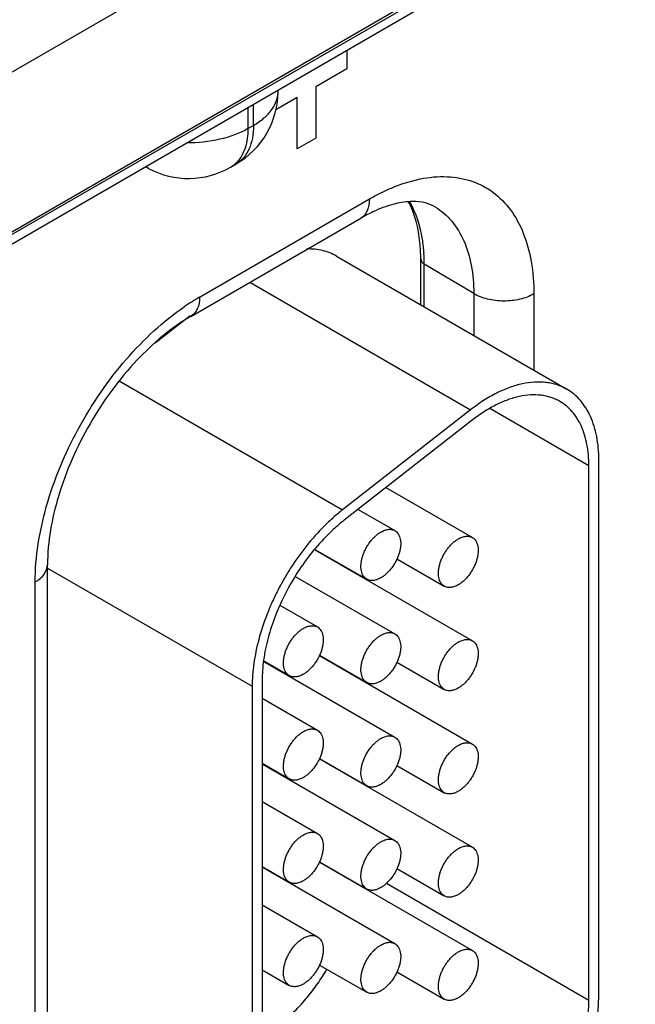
# Model space of a CAD drawing. Header units: inches. Extents: x 0 to 34, y 0 to 22.
# Tile 25 of 64: x 8.858 to 9.296, y 16.479 to 17.18. Entities that reach past the tile are written whole.
import ezdxf

# ---------------------------------------------------------------- set-up
doc = ezdxf.new("R2010")
doc.units = ezdxf.units.IN
doc.header["$LTSCALE"] = 1.87
doc.header["$MEASUREMENT"] = 0
doc.layers.get('0').update_dxf_attribs({"linetype": 'CONTINUOUS'})
doc.layers.add('03___PRT_ALL_CURVES', color=7, linetype='CONTINUOUS')

msp = doc.modelspace()

# ---------------------------------------------------------------- linework, layer by layer
at = {"color": 7, "linetype": 'CONTINUOUS'}
for p, q in [((10.54773, 18.00641), (7.9525, 16.50795)), ((7.94855, 16.49925), (10.54379, 17.9977)), ((9.07847, 17.27365), (8.66849, 17.03693)), ((9.12643, 17.18753), (8.70405, 16.94365)), ((9.04155, 17.1295), (9.04155, 17.13033)), ((9.02398, 17.10501), (9.02398, 17.12018)), ((9.02004, 17.11791), (9.02004, 17.10273)), ((9.02004, 17.10273), (9.02398, 17.10501)), ((9.00762, 17.07527), (9.01155, 17.07754)), ((8.9492, 17.07439), (8.94685, 17.07565)), ((8.98559, 16.9828), (9.10651, 17.05261)), ((8.97938, 16.96907), (9.1003, 17.03888)), ((9.08301, 17.01191), (9.24706, 16.91719)), ((9.14306, 16.97724), (9.14306, 17.00991)), ((9.14559, 16.97578), (9.14559, 17.00629)), ((9.18076, 16.98526), (9.14559, 17.00629)), ((9.02139, 16.99332), (9.17855, 16.90258)), ((9.18076, 16.98526), (9.18076, 16.95547)), ((9.22356, 16.98505), (9.22356, 16.93077)), ((8.97899, 16.96957), (8.95387, 16.94994)), ((8.92838, 16.92312), (9.08734, 16.83134)), ((9.17855, 16.90258), (9.08734, 16.83134)), ((9.26277, 16.86276), (9.19218, 16.90352)), ((9.17978, 16.89525), (9.08856, 16.82401)), ((9.26277, 16.48228), (9.26277, 16.86276)), ((9.26984, 16.48637), (9.26984, 16.86684)), ((9.11828, 16.84721), (9.17979, 16.8117)), ((9.09844, 16.83172), (9.12463, 16.8166)), ((9.06753, 16.80303), (9.17979, 16.73822)), ((9.06773, 16.80326), (9.10463, 16.78195)), ((8.87734, 16.35387), (8.87734, 16.79232)), ((8.87734, 16.78992), (9.02306, 16.70578)), ((9.12614, 16.79648), (9.15979, 16.77706)), ((9.05374, 16.78404), (9.12463, 16.74311)), ((9.09872, 16.78502), (9.09872, 16.78537)), ((8.86855, 16.34162), (8.86855, 16.78007)), ((9.04269, 16.76348), (9.06948, 16.74801)), ((9.07087, 16.72762), (9.17979, 16.66473)), ((9.07099, 16.7279), (9.10463, 16.70847)), ((9.03126, 16.72354), (9.12463, 16.66963)), ((9.03129, 16.72387), (9.04948, 16.71337)), ((9.12614, 16.723), (9.15979, 16.70358)), ((9.02306, 16.70578), (9.02306, 16.36245)), ((9.03013, 16.70987), (9.03013, 16.36653)), ((9.09872, 16.71154), (9.09872, 16.71188)), ((9.03013, 16.69724), (9.06948, 16.67453)), ((9.03013, 16.65105), (9.04948, 16.63989)), ((9.03013, 16.65071), (9.12463, 16.59615)), ((9.07087, 16.65414), (9.17979, 16.59125)), ((9.07099, 16.65441), (9.10463, 16.63499)), ((9.12614, 16.64952), (9.15979, 16.63009)), ((9.09872, 16.63806), (9.09872, 16.6384)), ((9.03013, 16.62376), (9.06948, 16.60104)), ((9.07087, 16.58065), (9.17979, 16.51777)), ((9.07099, 16.58093), (9.10463, 16.56151)), ((9.03013, 16.57757), (9.04948, 16.5664)), ((9.03013, 16.57723), (9.12463, 16.52267)), ((9.12614, 16.57604), (9.15979, 16.55661)), ((9.26277, 16.48228), (9.11861, 16.56552)), ((9.03013, 16.55028), (9.06948, 16.52756)), ((9.03013, 16.50409), (9.04948, 16.49292)), ((9.07099, 16.50745), (9.10463, 16.48803)), ((9.12614, 16.50255), (9.15979, 16.48313))]:
    msp.add_line(p, q, dxfattribs=at)
for centre, radius, start, end in [((8.98155, 17.12951), 0.06, 300.00168, 359.99859), ((8.99743, 17.09287), 0.02033, 300.05407, 311.78622), ((8.95868, 17.09201), 0.02002, 235.03357, 241.71767), ((8.97762, 17.12723), 0.06, 241.72739, 300.00049), ((9.02348, 17.00636), 0.12211, 359.97001, 3.45161), ((9.07019, 16.83674), 0.16879, 120.07749, 124.36122)]:
    msp.add_arc(centre, radius, start, end, dxfattribs=at)
for points, knots in [([(9.02398, 17.10501), (9.02661, 17.10653), (9.03139, 17.10982), (9.0371, 17.11582), (9.04071, 17.12245), (9.04155, 17.12722), (9.04155, 17.1295)], [0, 0, 0, 0, 0.28977, 0.549056, 0.782219, 1, 1, 1, 1]), ([(9.02004, 17.10273), (9.01387, 17.09917), (8.9995, 17.09403), (8.98443, 17.09251), (8.97654, 17.09259)], [0, 0, 0, 0, 0.474452, 1, 1, 1, 1]), ([(9.02398, 17.10501), (9.02398, 17.10197), (9.02352, 17.09619), (9.02118, 17.08824), (9.01724, 17.0818), (9.01353, 17.07869), (9.01155, 17.07754)], [0, 0, 0, 0, 0.289772, 0.549059, 0.782222, 1, 1, 1, 1]), ([(9.02004, 17.10273), (9.02004, 17.10098), (9.01975, 17.09459), (9.01814, 17.08816), (9.01593, 17.08407)], [0, 0, 0, 0, 0.274665, 1, 1, 1, 1]), ([(9.01593, 17.08407), (9.0156, 17.08346), (9.01423, 17.08114), (9.01247, 17.07904), (9.01098, 17.07771)], [0, 0, 0, 0, 0.259307, 1, 1, 1, 1]), ([(9.12213, 17.06042), (9.12872, 17.0632), (9.14176, 17.06746), (9.16141, 17.06936), (9.17952, 17.06622), (9.19529, 17.05796), (9.20794, 17.04495), (9.21705, 17.0279), (9.22248, 17.00748), (9.22356, 16.99276), (9.22356, 16.98505)], [0, 0, 0, 0, 0.137308, 0.261281, 0.375291, 0.485003, 0.597298, 0.718312, 0.852018, 1, 1, 1, 1]), ([(9.10651, 17.05261), (9.1078, 17.05336), (9.11289, 17.0562), (9.11814, 17.05874), (9.12213, 17.06042)], [0, 0, 0, 0, 0.256506, 1, 1, 1, 1]), ([(9.10651, 17.05261), (9.10651, 17.04975), (9.10582, 17.04443), (9.10232, 17.04005), (9.1003, 17.03888)], [0, 0, 0, 0, 0.550827, 1, 1, 1, 1]), ([(9.15353, 17.04681), (9.15134, 17.04814), (9.14598, 17.05033), (9.13618, 17.05123), (9.12404, 17.04941), (9.11547, 17.04634), (9.11088, 17.0443)], [0, 0, 0, 0, 0.173626, 0.386201, 0.659232, 1, 1, 1, 1]), ([(9.14306, 17.00991), (9.14306, 17.01385), (9.14242, 17.02783), (9.13899, 17.04194), (9.1342, 17.05081)], [0, 0, 0, 0, 0.2809, 1, 1, 1, 1]), ([(9.14537, 17.01371), (9.14516, 17.01719), (9.14382, 17.02988), (9.13994, 17.04248), (9.13524, 17.0505)], [0, 0, 0, 0, 0.272596, 1, 1, 1, 1]), ([(9.11088, 17.0443), (9.11001, 17.04391), (9.10641, 17.04225), (9.10291, 17.04039), (9.1003, 17.03888)], [0, 0, 0, 0, 0.240085, 1, 1, 1, 1]), ([(9.15353, 17.04681), (9.15788, 17.04417), (9.166, 17.03708), (9.17462, 17.02262), (9.17975, 17.0049), (9.18076, 16.99203), (9.18076, 16.98526)], [0, 0, 0, 0, 0.217752, 0.451274, 0.710618, 1, 1, 1, 1]), ([(9.08302, 17.01191), (9.08149, 17.01279), (9.07828, 17.01435), (9.07313, 17.01599), (9.06767, 17.01693), (9.06393, 17.01709), (9.06203, 17.01706)], [0, 0, 0, 0, 0.242074, 0.487442, 0.739189, 1, 1, 1, 1]), ([(9.14306, 17.00991), (9.14306, 17.00922), (9.14364, 17.0077), (9.14487, 17.00672), (9.14559, 17.00629)], [0, 0, 0, 0, 0.450744, 1, 1, 1, 1]), ([(8.98559, 16.9828), (8.98559, 16.97993), (8.9849, 16.97461), (8.9814, 16.97024), (8.97938, 16.96907)], [0, 0, 0, 0, 0.550827, 1, 1, 1, 1]), ([(9.22356, 16.98505), (9.22051, 16.98329), (9.21342, 16.98073), (9.20209, 16.97955), (9.1908, 16.98084), (9.18376, 16.98347), (9.18076, 16.98526)], [0, 0, 0, 0, 0.237777, 0.501114, 0.763843, 1, 1, 1, 1]), ([(8.86855, 16.78007), (8.86855, 16.79807), (8.87491, 16.83604), (8.89743, 16.89002), (8.93082, 16.93879), (8.95955, 16.96557), (8.97492, 16.97607)], [0, 0, 0, 0, 0.234663, 0.494521, 0.757324, 1, 1, 1, 1]), ([(8.97938, 16.96907), (8.96518, 16.96086), (8.93793, 16.93764), (8.90585, 16.89369), (8.88382, 16.84393), (8.87734, 16.80872), (8.87734, 16.79232)], [0, 0, 0, 0, 0.232885, 0.500006, 0.767124, 1, 1, 1, 1]), ([(9.24706, 16.9172), (9.24596, 16.91783), (9.24368, 16.91899), (9.24008, 16.92038), (9.23631, 16.92141), (9.23238, 16.92208), (9.22831, 16.92239), (9.22262, 16.92231), (9.2152, 16.92126), (9.20612, 16.9186), (9.19686, 16.91456), (9.18755, 16.9092), (9.18154, 16.90491), (9.17855, 16.90258)], [0, 0, 0, 0, 0.051404, 0.103175, 0.15567, 0.209215, 0.264106, 0.320607, 0.439131, 0.566055, 0.701953, 0.84686, 1, 1, 1, 1]), ([(9.26984, 16.86684), (9.26984, 16.86971), (9.26961, 16.87529), (9.26851, 16.88338), (9.26667, 16.89089), (9.26411, 16.89774), (9.26085, 16.90388), (9.25691, 16.90923), (9.25233, 16.91374), (9.24886, 16.91615), (9.24706, 16.9172)], [0, 0, 0, 0, 0.148492, 0.289481, 0.42275, 0.548654, 0.667993, 0.781932, 0.891986, 1, 1, 1, 1]), ([(9.24206, 16.90853), (9.24106, 16.90911), (9.23899, 16.91017), (9.23572, 16.91143), (9.2323, 16.91236), (9.22747, 16.91319), (9.22107, 16.91336), (9.2131, 16.91223), (9.20485, 16.90982), (9.19643, 16.90614), (9.18796, 16.90127), (9.18249, 16.89737), (9.17978, 16.89525)], [0, 0, 0, 0, 0.051411, 0.10319, 0.155688, 0.209238, 0.320527, 0.439066, 0.566013, 0.701913, 0.846806, 1, 1, 1, 1]), ([(9.26277, 16.86276), (9.26277, 16.86536), (9.26256, 16.87044), (9.26156, 16.87779), (9.25989, 16.88462), (9.25757, 16.89085), (9.2546, 16.89642), (9.25102, 16.90129), (9.24685, 16.90539), (9.2437, 16.90759), (9.24206, 16.90853)], [0, 0, 0, 0, 0.148528, 0.2895, 0.422737, 0.548641, 0.667994, 0.781939, 0.891988, 1, 1, 1, 1]), ([(9.08734, 16.83134), (9.08507, 16.82957), (9.08059, 16.82583), (9.07187, 16.81761), (9.06158, 16.80607), (9.05241, 16.79334), (9.04577, 16.78248), (9.04119, 16.77407), (9.03707, 16.76548), (9.03225, 16.75398), (9.0275, 16.73959), (9.02449, 16.72511), (9.02327, 16.71389), (9.02306, 16.70845), (9.02306, 16.70578)], [0, 0, 0, 0, 0.059286, 0.12048, 0.247224, 0.377821, 0.443817, 0.509815, 0.575479, 0.640477, 0.767156, 0.887646, 0.944973, 1, 1, 1, 1]), ([(9.08856, 16.82401), (9.08651, 16.8224), (9.08243, 16.819), (9.07451, 16.81153), (9.06515, 16.80104), (9.05512, 16.7871), (9.04644, 16.77208), (9.03939, 16.75643), (9.03499, 16.74308), (9.03248, 16.73248), (9.03114, 16.72476), (9.03032, 16.71724), (9.03013, 16.71229), (9.03013, 16.70987)], [0, 0, 0, 0, 0.05931, 0.120504, 0.247222, 0.377835, 0.509789, 0.640408, 0.767103, 0.828264, 0.887624, 0.944951, 1, 1, 1, 1]), ([(9.10463, 16.78196), (9.10414, 16.78224), (9.1032, 16.78295), (9.10208, 16.78438), (9.10124, 16.78612), (9.10069, 16.78813), (9.10045, 16.79038), (9.10051, 16.79281), (9.10088, 16.79538), (9.10153, 16.79803), (9.10247, 16.8007), (9.10367, 16.80335), (9.1051, 16.80591), (9.10673, 16.80833), (9.10853, 16.81055), (9.11046, 16.81253), (9.11249, 16.81423), (9.11391, 16.81519), (9.11463, 16.8156)], [0, 0, 0, 0, 0.042814, 0.087398, 0.135176, 0.187088, 0.243532, 0.304489, 0.369588, 0.438193, 0.509492, 0.582529, 0.656278, 0.729655, 0.801627, 0.871265, 0.937686, 1, 1, 1, 1]), ([(9.11463, 16.8156), (9.11551, 16.81611), (9.11726, 16.81694), (9.11994, 16.81759), (9.12208, 16.81753), (9.12361, 16.81711), (9.1243, 16.81678), (9.12463, 16.81659)], [0, 0, 0, 0, 0.289327, 0.548705, 0.78167, 0.891839, 1, 1, 1, 1]), ([(9.12463, 16.81659), (9.12512, 16.81631), (9.12606, 16.8156), (9.12718, 16.81417), (9.12803, 16.81243), (9.12857, 16.81042), (9.12881, 16.80817), (9.12875, 16.80574), (9.12839, 16.80317), (9.12773, 16.80052), (9.12679, 16.79785), (9.1256, 16.7952), (9.12417, 16.79264), (9.12253, 16.79022), (9.12073, 16.788), (9.1188, 16.78601), (9.11678, 16.78431), (9.11535, 16.78336), (9.11463, 16.78295)], [0, 0, 0, 0, 0.042814, 0.087398, 0.135176, 0.187088, 0.243532, 0.304489, 0.369588, 0.438193, 0.509492, 0.582529, 0.656278, 0.729655, 0.801627, 0.871265, 0.937686, 1, 1, 1, 1]), ([(9.16979, 16.81071), (9.17066, 16.81121), (9.17241, 16.81204), (9.17509, 16.8127), (9.17723, 16.81264), (9.17876, 16.81221), (9.17946, 16.81189), (9.17979, 16.8117)], [0, 0, 0, 0, 0.289327, 0.548705, 0.78167, 0.891839, 1, 1, 1, 1]), ([(9.17979, 16.8117), (9.18028, 16.81141), (9.18121, 16.8107), (9.18234, 16.80928), (9.18318, 16.80754), (9.18372, 16.80552), (9.18397, 16.80328), (9.1839, 16.80084), (9.18354, 16.79828), (9.18288, 16.79563), (9.18195, 16.79295), (9.18075, 16.7903), (9.17932, 16.78775), (9.17769, 16.78533), (9.17589, 16.7831), (9.17395, 16.78112), (9.17193, 16.77942), (9.1705, 16.77846), (9.16979, 16.77805)], [0, 0, 0, 0, 0.042814, 0.087398, 0.135176, 0.187088, 0.243532, 0.304489, 0.369588, 0.438193, 0.509492, 0.582529, 0.656278, 0.729655, 0.801627, 0.871265, 0.937686, 1, 1, 1, 1]), ([(9.15979, 16.77706), (9.15929, 16.77734), (9.15836, 16.77806), (9.15723, 16.77948), (9.15639, 16.78122), (9.15585, 16.78324), (9.15561, 16.78548), (9.15567, 16.78791), (9.15603, 16.79048), (9.15669, 16.79313), (9.15763, 16.79581), (9.15882, 16.79845), (9.16025, 16.80101), (9.16188, 16.80343), (9.16369, 16.80565), (9.16562, 16.80764), (9.16764, 16.80934), (9.16907, 16.81029), (9.16979, 16.81071)], [0, 0, 0, 0, 0.042814, 0.087398, 0.135176, 0.187088, 0.243532, 0.304489, 0.369588, 0.438193, 0.509492, 0.582529, 0.656278, 0.729655, 0.801627, 0.871265, 0.937686, 1, 1, 1, 1]), ([(8.86855, 16.78007), (8.87103, 16.7815), (8.87529, 16.78477), (8.87733, 16.78998), (8.87733, 16.79232)], [0, 0, 0, 0, 0.55082, 1, 1, 1, 1]), ([(9.11463, 16.78295), (9.11375, 16.78244), (9.11201, 16.78161), (9.10933, 16.78096), (9.10718, 16.78102), (9.10566, 16.78144), (9.10496, 16.78177), (9.10463, 16.78196)], [0, 0, 0, 0, 0.289327, 0.548705, 0.78167, 0.891839, 1, 1, 1, 1]), ([(9.16979, 16.77805), (9.16891, 16.77754), (9.16716, 16.77671), (9.16448, 16.77606), (9.16234, 16.77612), (9.16081, 16.77654), (9.16011, 16.77687), (9.15979, 16.77706)], [0, 0, 0, 0, 0.289327, 0.548705, 0.78167, 0.891839, 1, 1, 1, 1]), ([(9.05948, 16.74702), (9.06035, 16.74752), (9.0621, 16.74835), (9.06478, 16.749), (9.06692, 16.74895), (9.06845, 16.74852), (9.06915, 16.7482), (9.06948, 16.74801)], [0, 0, 0, 0, 0.289327, 0.548705, 0.78167, 0.891839, 1, 1, 1, 1]), ([(9.06948, 16.74801), (9.06997, 16.74772), (9.07091, 16.74701), (9.07203, 16.74559), (9.07287, 16.74385), (9.07341, 16.74183), (9.07366, 16.73959), (9.07359, 16.73715), (9.07323, 16.73459), (9.07257, 16.73194), (9.07164, 16.72926), (9.07044, 16.72661), (9.06901, 16.72405), (9.06738, 16.72164), (9.06558, 16.71941), (9.06364, 16.71743), (9.06162, 16.71573), (9.06019, 16.71477), (9.05948, 16.71436)], [0, 0, 0, 0, 0.042814, 0.087398, 0.135176, 0.187088, 0.243532, 0.304489, 0.369588, 0.438193, 0.509492, 0.582529, 0.656278, 0.729655, 0.801627, 0.871265, 0.937686, 1, 1, 1, 1]), ([(9.04948, 16.71337), (9.04898, 16.71365), (9.04805, 16.71437), (9.04692, 16.71579), (9.04608, 16.71753), (9.04554, 16.71954), (9.0453, 16.72179), (9.04536, 16.72422), (9.04572, 16.72679), (9.04638, 16.72944), (9.04732, 16.73212), (9.04851, 16.73476), (9.04994, 16.73732), (9.05158, 16.73974), (9.05338, 16.74196), (9.05531, 16.74395), (9.05733, 16.74565), (9.05876, 16.7466), (9.05948, 16.74702)], [0, 0, 0, 0, 0.042814, 0.087398, 0.135176, 0.187088, 0.243532, 0.304489, 0.369588, 0.438193, 0.509492, 0.582529, 0.656278, 0.729655, 0.801627, 0.871265, 0.937686, 1, 1, 1, 1]), ([(9.10463, 16.70847), (9.10414, 16.70876), (9.1032, 16.70947), (9.10208, 16.7109), (9.10124, 16.71263), (9.10069, 16.71465), (9.10045, 16.71689), (9.10051, 16.71933), (9.10088, 16.72189), (9.10153, 16.72454), (9.10247, 16.72722), (9.10367, 16.72987), (9.1051, 16.73243), (9.10673, 16.73484), (9.10853, 16.73707), (9.11046, 16.73905), (9.11249, 16.74075), (9.11391, 16.74171), (9.11463, 16.74212)], [0, 0, 0, 0, 0.042814, 0.087398, 0.135176, 0.187088, 0.243532, 0.304489, 0.369588, 0.438193, 0.509492, 0.582529, 0.656278, 0.729655, 0.801627, 0.871265, 0.937686, 1, 1, 1, 1]), ([(9.11463, 16.74212), (9.11551, 16.74263), (9.11726, 16.74346), (9.11994, 16.74411), (9.12208, 16.74405), (9.12361, 16.74363), (9.1243, 16.7433), (9.12463, 16.74311)], [0, 0, 0, 0, 0.289327, 0.548705, 0.78167, 0.891839, 1, 1, 1, 1]), ([(9.12463, 16.74311), (9.12512, 16.74283), (9.12606, 16.74211), (9.12718, 16.74069), (9.12803, 16.73895), (9.12857, 16.73694), (9.12881, 16.73469), (9.12875, 16.73226), (9.12839, 16.72969), (9.12773, 16.72704), (9.12679, 16.72436), (9.1256, 16.72172), (9.12417, 16.71916), (9.12253, 16.71674), (9.12073, 16.71452), (9.1188, 16.71253), (9.11678, 16.71083), (9.11535, 16.70988), (9.11463, 16.70946)], [0, 0, 0, 0, 0.042814, 0.087398, 0.135176, 0.187088, 0.243532, 0.304489, 0.369588, 0.438193, 0.509492, 0.582529, 0.656278, 0.729655, 0.801627, 0.871265, 0.937686, 1, 1, 1, 1]), ([(9.15979, 16.70358), (9.15929, 16.70386), (9.15836, 16.70458), (9.15723, 16.706), (9.15639, 16.70774), (9.15585, 16.70975), (9.15561, 16.712), (9.15567, 16.71443), (9.15603, 16.717), (9.15669, 16.71965), (9.15763, 16.72233), (9.15882, 16.72497), (9.16025, 16.72753), (9.16188, 16.72995), (9.16369, 16.73217), (9.16562, 16.73416), (9.16764, 16.73586), (9.16907, 16.73681), (9.16979, 16.73723)], [0, 0, 0, 0, 0.042814, 0.087398, 0.135176, 0.187088, 0.243532, 0.304489, 0.369588, 0.438193, 0.509492, 0.582529, 0.656278, 0.729655, 0.801627, 0.871265, 0.937686, 1, 1, 1, 1]), ([(9.16979, 16.73723), (9.17066, 16.73773), (9.17241, 16.73856), (9.17509, 16.73921), (9.17723, 16.73916), (9.17876, 16.73873), (9.17946, 16.73841), (9.17979, 16.73822)], [0, 0, 0, 0, 0.289327, 0.548705, 0.78167, 0.891839, 1, 1, 1, 1]), ([(9.17979, 16.73822), (9.18028, 16.73793), (9.18121, 16.73722), (9.18234, 16.73579), (9.18318, 16.73406), (9.18372, 16.73204), (9.18397, 16.72979), (9.1839, 16.72736), (9.18354, 16.72479), (9.18288, 16.72214), (9.18195, 16.71947), (9.18075, 16.71682), (9.17932, 16.71426), (9.17769, 16.71185), (9.17589, 16.70962), (9.17395, 16.70764), (9.17193, 16.70594), (9.1705, 16.70498), (9.16979, 16.70457)], [0, 0, 0, 0, 0.042814, 0.087398, 0.135176, 0.187088, 0.243532, 0.304489, 0.369588, 0.438193, 0.509492, 0.582529, 0.656278, 0.729655, 0.801627, 0.871265, 0.937686, 1, 1, 1, 1]), ([(9.05948, 16.71436), (9.0586, 16.71385), (9.05685, 16.71302), (9.05417, 16.71237), (9.05203, 16.71243), (9.0505, 16.71285), (9.04981, 16.71318), (9.04948, 16.71337)], [0, 0, 0, 0, 0.289327, 0.548705, 0.78167, 0.891839, 1, 1, 1, 1]), ([(9.11463, 16.70946), (9.11375, 16.70896), (9.11201, 16.70813), (9.10933, 16.70748), (9.10718, 16.70753), (9.10566, 16.70796), (9.10496, 16.70828), (9.10463, 16.70847)], [0, 0, 0, 0, 0.289327, 0.548705, 0.78167, 0.891839, 1, 1, 1, 1]), ([(9.16979, 16.70457), (9.16891, 16.70406), (9.16716, 16.70323), (9.16448, 16.70258), (9.16234, 16.70264), (9.16081, 16.70306), (9.16011, 16.70339), (9.15979, 16.70358)], [0, 0, 0, 0, 0.289327, 0.548705, 0.78167, 0.891839, 1, 1, 1, 1]), ([(9.04948, 16.63989), (9.04898, 16.64017), (9.04805, 16.64089), (9.04692, 16.64231), (9.04608, 16.64405), (9.04554, 16.64606), (9.0453, 16.64831), (9.04536, 16.65074), (9.04572, 16.65331), (9.04638, 16.65596), (9.04732, 16.65863), (9.04851, 16.66128), (9.04994, 16.66384), (9.05158, 16.66626), (9.05338, 16.66848), (9.05531, 16.67047), (9.05733, 16.67217), (9.05876, 16.67312), (9.05948, 16.67354)], [0, 0, 0, 0, 0.042814, 0.087398, 0.135176, 0.187088, 0.243532, 0.304489, 0.369588, 0.438193, 0.509492, 0.582529, 0.656278, 0.729655, 0.801627, 0.871265, 0.937686, 1, 1, 1, 1]), ([(9.05948, 16.67354), (9.06035, 16.67404), (9.0621, 16.67487), (9.06478, 16.67552), (9.06692, 16.67546), (9.06845, 16.67504), (9.06915, 16.67471), (9.06948, 16.67453)], [0, 0, 0, 0, 0.289327, 0.548705, 0.78167, 0.891839, 1, 1, 1, 1]), ([(9.06948, 16.67453), (9.06997, 16.67424), (9.07091, 16.67353), (9.07203, 16.6721), (9.07287, 16.67036), (9.07341, 16.66835), (9.07366, 16.6661), (9.07359, 16.66367), (9.07323, 16.6611), (9.07257, 16.65845), (9.07164, 16.65578), (9.07044, 16.65313), (9.06901, 16.65057), (9.06738, 16.64815), (9.06558, 16.64593), (9.06364, 16.64395), (9.06162, 16.64225), (9.06019, 16.64129), (9.05948, 16.64088)], [0, 0, 0, 0, 0.042814, 0.087398, 0.135176, 0.187088, 0.243532, 0.304489, 0.369588, 0.438193, 0.509492, 0.582529, 0.656278, 0.729655, 0.801627, 0.871265, 0.937686, 1, 1, 1, 1]), ([(9.10463, 16.63499), (9.10414, 16.63528), (9.1032, 16.63599), (9.10208, 16.63741), (9.10124, 16.63915), (9.10069, 16.64117), (9.10045, 16.64341), (9.10051, 16.64584), (9.10088, 16.64841), (9.10153, 16.65106), (9.10247, 16.65374), (9.10367, 16.65638), (9.1051, 16.65894), (9.10673, 16.66136), (9.10853, 16.66359), (9.11046, 16.66557), (9.11249, 16.66727), (9.11391, 16.66823), (9.11463, 16.66864)], [0, 0, 0, 0, 0.042814, 0.087398, 0.135176, 0.187088, 0.243532, 0.304489, 0.369588, 0.438193, 0.509492, 0.582529, 0.656278, 0.729655, 0.801627, 0.871265, 0.937686, 1, 1, 1, 1]), ([(9.11463, 16.66864), (9.11551, 16.66915), (9.11726, 16.66998), (9.11994, 16.67063), (9.12208, 16.67057), (9.12361, 16.67015), (9.1243, 16.66982), (9.12463, 16.66963)], [0, 0, 0, 0, 0.289327, 0.548705, 0.78167, 0.891839, 1, 1, 1, 1]), ([(9.12463, 16.66963), (9.12512, 16.66935), (9.12606, 16.66863), (9.12718, 16.66721), (9.12803, 16.66547), (9.12857, 16.66345), (9.12881, 16.66121), (9.12875, 16.65878), (9.12839, 16.65621), (9.12773, 16.65356), (9.12679, 16.65088), (9.1256, 16.64824), (9.12417, 16.64568), (9.12253, 16.64326), (9.12073, 16.64104), (9.1188, 16.63905), (9.11678, 16.63735), (9.11535, 16.6364), (9.11463, 16.63598)], [0, 0, 0, 0, 0.042814, 0.087398, 0.135176, 0.187088, 0.243532, 0.304489, 0.369588, 0.438193, 0.509492, 0.582529, 0.656278, 0.729655, 0.801627, 0.871265, 0.937686, 1, 1, 1, 1]), ([(9.15979, 16.63009), (9.15929, 16.63038), (9.15836, 16.63109), (9.15723, 16.63252), (9.15639, 16.63426), (9.15585, 16.63627), (9.15561, 16.63852), (9.15567, 16.64095), (9.15603, 16.64352), (9.15669, 16.64617), (9.15763, 16.64884), (9.15882, 16.65149), (9.16025, 16.65405), (9.16188, 16.65647), (9.16369, 16.65869), (9.16562, 16.66067), (9.16764, 16.66237), (9.16907, 16.66333), (9.16979, 16.66374)], [0, 0, 0, 0, 0.042814, 0.087398, 0.135176, 0.187088, 0.243532, 0.304489, 0.369588, 0.438193, 0.509492, 0.582529, 0.656278, 0.729655, 0.801627, 0.871265, 0.937686, 1, 1, 1, 1]), ([(9.16979, 16.66374), (9.17066, 16.66425), (9.17241, 16.66508), (9.17509, 16.66573), (9.17723, 16.66567), (9.17876, 16.66525), (9.17946, 16.66492), (9.17979, 16.66473)], [0, 0, 0, 0, 0.289327, 0.548705, 0.78167, 0.891839, 1, 1, 1, 1]), ([(9.17979, 16.66473), (9.18028, 16.66445), (9.18121, 16.66373), (9.18234, 16.66231), (9.18318, 16.66057), (9.18372, 16.65856), (9.18397, 16.65631), (9.1839, 16.65388), (9.18354, 16.65131), (9.18288, 16.64866), (9.18195, 16.64599), (9.18075, 16.64334), (9.17932, 16.64078), (9.17769, 16.63836), (9.17589, 16.63614), (9.17395, 16.63415), (9.17193, 16.63245), (9.1705, 16.6315), (9.16979, 16.63108)], [0, 0, 0, 0, 0.042814, 0.087398, 0.135176, 0.187088, 0.243532, 0.304489, 0.369588, 0.438193, 0.509492, 0.582529, 0.656278, 0.729655, 0.801627, 0.871265, 0.937686, 1, 1, 1, 1]), ([(9.05948, 16.64088), (9.0586, 16.64037), (9.05685, 16.63954), (9.05417, 16.63889), (9.05203, 16.63895), (9.0505, 16.63937), (9.04981, 16.6397), (9.04948, 16.63989)], [0, 0, 0, 0, 0.289327, 0.548705, 0.78167, 0.891839, 1, 1, 1, 1]), ([(9.11463, 16.63598), (9.11375, 16.63547), (9.11201, 16.63464), (9.10933, 16.63399), (9.10718, 16.63405), (9.10566, 16.63447), (9.10496, 16.6348), (9.10463, 16.63499)], [0, 0, 0, 0, 0.289327, 0.548705, 0.78167, 0.891839, 1, 1, 1, 1]), ([(9.16979, 16.63108), (9.16891, 16.63058), (9.16716, 16.62975), (9.16448, 16.6291), (9.16234, 16.62916), (9.16081, 16.62958), (9.16011, 16.62991), (9.15979, 16.63009)], [0, 0, 0, 0, 0.289327, 0.548705, 0.78167, 0.891839, 1, 1, 1, 1]), ([(9.05948, 16.60005), (9.06035, 16.60056), (9.0621, 16.60139), (9.06478, 16.60204), (9.06692, 16.60198), (9.06845, 16.60156), (9.06915, 16.60123), (9.06948, 16.60104)], [0, 0, 0, 0, 0.289327, 0.548705, 0.78167, 0.891839, 1, 1, 1, 1]), ([(9.06948, 16.60104), (9.06997, 16.60076), (9.07091, 16.60004), (9.07203, 16.59862), (9.07287, 16.59688), (9.07341, 16.59487), (9.07366, 16.59262), (9.07359, 16.59019), (9.07323, 16.58762), (9.07257, 16.58497), (9.07164, 16.58229), (9.07044, 16.57965), (9.06901, 16.57709), (9.06738, 16.57467), (9.06558, 16.57245), (9.06364, 16.57046), (9.06162, 16.56876), (9.06019, 16.56781), (9.05948, 16.56739)], [0, 0, 0, 0, 0.042814, 0.087398, 0.135176, 0.187088, 0.243532, 0.304489, 0.369588, 0.438193, 0.509492, 0.582529, 0.656278, 0.729655, 0.801627, 0.871265, 0.937686, 1, 1, 1, 1]), ([(9.04948, 16.5664), (9.04898, 16.56669), (9.04805, 16.5674), (9.04692, 16.56883), (9.04608, 16.57057), (9.04554, 16.57258), (9.0453, 16.57483), (9.04536, 16.57726), (9.04572, 16.57983), (9.04638, 16.58248), (9.04732, 16.58515), (9.04851, 16.5878), (9.04994, 16.59036), (9.05158, 16.59277), (9.05338, 16.595), (9.05531, 16.59698), (9.05733, 16.59868), (9.05876, 16.59964), (9.05948, 16.60005)], [0, 0, 0, 0, 0.042814, 0.087398, 0.135176, 0.187088, 0.243532, 0.304489, 0.369588, 0.438193, 0.509492, 0.582529, 0.656278, 0.729655, 0.801627, 0.871265, 0.937686, 1, 1, 1, 1]), ([(9.10463, 16.56151), (9.10414, 16.56179), (9.1032, 16.56251), (9.10208, 16.56393), (9.10124, 16.56567), (9.10069, 16.56768), (9.10045, 16.56993), (9.10051, 16.57236), (9.10088, 16.57493), (9.10153, 16.57758), (9.10247, 16.58026), (9.10367, 16.5829), (9.1051, 16.58546), (9.10673, 16.58788), (9.10853, 16.5901), (9.11046, 16.59209), (9.11249, 16.59379), (9.11391, 16.59474), (9.11463, 16.59516)], [0, 0, 0, 0, 0.042814, 0.087398, 0.135176, 0.187088, 0.243532, 0.304489, 0.369588, 0.438193, 0.509492, 0.582529, 0.656278, 0.729655, 0.801627, 0.871265, 0.937686, 1, 1, 1, 1]), ([(9.11463, 16.59516), (9.11551, 16.59566), (9.11726, 16.59649), (9.11994, 16.59714), (9.12208, 16.59709), (9.12361, 16.59666), (9.1243, 16.59634), (9.12463, 16.59615)], [0, 0, 0, 0, 0.289327, 0.548705, 0.78167, 0.891839, 1, 1, 1, 1]), ([(9.12463, 16.59615), (9.12512, 16.59586), (9.12606, 16.59515), (9.12718, 16.59373), (9.12803, 16.59199), (9.12857, 16.58997), (9.12881, 16.58773), (9.12875, 16.58529), (9.12839, 16.58273), (9.12773, 16.58008), (9.12679, 16.5774), (9.1256, 16.57475), (9.12417, 16.57219), (9.12253, 16.56978), (9.12073, 16.56755), (9.1188, 16.56557), (9.11678, 16.56387), (9.11535, 16.56291), (9.11463, 16.5625)], [0, 0, 0, 0, 0.042814, 0.087398, 0.135176, 0.187088, 0.243532, 0.304489, 0.369588, 0.438193, 0.509492, 0.582529, 0.656278, 0.729655, 0.801627, 0.871265, 0.937686, 1, 1, 1, 1]), ([(9.15979, 16.55661), (9.15929, 16.5569), (9.15836, 16.55761), (9.15723, 16.55903), (9.15639, 16.56077), (9.15585, 16.56279), (9.15561, 16.56503), (9.15567, 16.56747), (9.15603, 16.57003), (9.15669, 16.57268), (9.15763, 16.57536), (9.15882, 16.57801), (9.16025, 16.58057), (9.16188, 16.58298), (9.16369, 16.58521), (9.16562, 16.58719), (9.16764, 16.58889), (9.16907, 16.58985), (9.16979, 16.59026)], [0, 0, 0, 0, 0.042814, 0.087398, 0.135176, 0.187088, 0.243532, 0.304489, 0.369588, 0.438193, 0.509492, 0.582529, 0.656278, 0.729655, 0.801627, 0.871265, 0.937686, 1, 1, 1, 1]), ([(9.16979, 16.59026), (9.17066, 16.59077), (9.17241, 16.5916), (9.17509, 16.59225), (9.17723, 16.59219), (9.17876, 16.59177), (9.17946, 16.59144), (9.17979, 16.59125)], [0, 0, 0, 0, 0.289327, 0.548705, 0.78167, 0.891839, 1, 1, 1, 1]), ([(9.17979, 16.59125), (9.18028, 16.59097), (9.18121, 16.59025), (9.18234, 16.58883), (9.18318, 16.58709), (9.18372, 16.58508), (9.18397, 16.58283), (9.1839, 16.5804), (9.18354, 16.57783), (9.18288, 16.57518), (9.18195, 16.5725), (9.18075, 16.56986), (9.17932, 16.5673), (9.17769, 16.56488), (9.17589, 16.56266), (9.17395, 16.56067), (9.17193, 16.55897), (9.1705, 16.55802), (9.16979, 16.5576)], [0, 0, 0, 0, 0.042814, 0.087398, 0.135176, 0.187088, 0.243532, 0.304489, 0.369588, 0.438193, 0.509492, 0.582529, 0.656278, 0.729655, 0.801627, 0.871265, 0.937686, 1, 1, 1, 1]), ([(9.05948, 16.56739), (9.0586, 16.56689), (9.05685, 16.56606), (9.05417, 16.56541), (9.05203, 16.56546), (9.0505, 16.56589), (9.04981, 16.56621), (9.04948, 16.5664)], [0, 0, 0, 0, 0.289327, 0.548705, 0.78167, 0.891839, 1, 1, 1, 1]), ([(9.11463, 16.5625), (9.11375, 16.56199), (9.11201, 16.56116), (9.10933, 16.56051), (9.10718, 16.56057), (9.10566, 16.56099), (9.10496, 16.56132), (9.10463, 16.56151)], [0, 0, 0, 0, 0.289327, 0.548705, 0.78167, 0.891839, 1, 1, 1, 1]), ([(9.16979, 16.5576), (9.16891, 16.5571), (9.16716, 16.55627), (9.16448, 16.55562), (9.16234, 16.55567), (9.16081, 16.5561), (9.16011, 16.55642), (9.15979, 16.55661)], [0, 0, 0, 0, 0.289327, 0.548705, 0.78167, 0.891839, 1, 1, 1, 1]), ([(9.04948, 16.49292), (9.04898, 16.49321), (9.04805, 16.49392), (9.04692, 16.49534), (9.04608, 16.49708), (9.04554, 16.4991), (9.0453, 16.50134), (9.04536, 16.50378), (9.04572, 16.50634), (9.04638, 16.50899), (9.04732, 16.51167), (9.04851, 16.51432), (9.04994, 16.51687), (9.05158, 16.51929), (9.05338, 16.52152), (9.05531, 16.5235), (9.05733, 16.5252), (9.05876, 16.52616), (9.05948, 16.52657)], [0, 0, 0, 0, 0.042814, 0.087398, 0.135176, 0.187088, 0.243532, 0.304489, 0.369588, 0.438193, 0.509492, 0.582529, 0.656278, 0.729655, 0.801627, 0.871265, 0.937686, 1, 1, 1, 1]), ([(9.05948, 16.52657), (9.06035, 16.52708), (9.0621, 16.52791), (9.06478, 16.52856), (9.06692, 16.5285), (9.06845, 16.52808), (9.06915, 16.52775), (9.06948, 16.52756)], [0, 0, 0, 0, 0.289327, 0.548705, 0.78167, 0.891839, 1, 1, 1, 1]), ([(9.06948, 16.52756), (9.06997, 16.52728), (9.07091, 16.52656), (9.07203, 16.52514), (9.07287, 16.5234), (9.07341, 16.52139), (9.07366, 16.51914), (9.07359, 16.51671), (9.07323, 16.51414), (9.07257, 16.51149), (9.07164, 16.50881), (9.07044, 16.50617), (9.06901, 16.50361), (9.06738, 16.50119), (9.06558, 16.49897), (9.06364, 16.49698), (9.06162, 16.49528), (9.06019, 16.49433), (9.05948, 16.49391)], [0, 0, 0, 0, 0.042814, 0.087398, 0.135176, 0.187088, 0.243532, 0.304489, 0.369588, 0.438193, 0.509492, 0.582529, 0.656278, 0.729655, 0.801627, 0.871265, 0.937686, 1, 1, 1, 1]), ([(9.11463, 16.52167), (9.11551, 16.52218), (9.11726, 16.52301), (9.11994, 16.52366), (9.12208, 16.5236), (9.12361, 16.52318), (9.1243, 16.52285), (9.12463, 16.52267)], [0, 0, 0, 0, 0.289327, 0.548705, 0.78167, 0.891839, 1, 1, 1, 1]), ([(9.10463, 16.48803), (9.10414, 16.48831), (9.1032, 16.48903), (9.10208, 16.49045), (9.10124, 16.49219), (9.10069, 16.4942), (9.10045, 16.49645), (9.10051, 16.49888), (9.10088, 16.50145), (9.10153, 16.5041), (9.10247, 16.50677), (9.10367, 16.50942), (9.1051, 16.51198), (9.10673, 16.5144), (9.10853, 16.51662), (9.11046, 16.51861), (9.11249, 16.52031), (9.11391, 16.52126), (9.11463, 16.52167)], [0, 0, 0, 0, 0.042814, 0.087398, 0.135176, 0.187088, 0.243532, 0.304489, 0.369588, 0.438193, 0.509492, 0.582529, 0.656278, 0.729655, 0.801627, 0.871265, 0.937686, 1, 1, 1, 1]), ([(9.12463, 16.52267), (9.12512, 16.52238), (9.12606, 16.52167), (9.12718, 16.52024), (9.12803, 16.5185), (9.12857, 16.51649), (9.12881, 16.51424), (9.12875, 16.51181), (9.12839, 16.50924), (9.12773, 16.50659), (9.12679, 16.50392), (9.1256, 16.50127), (9.12417, 16.49871), (9.12253, 16.49629), (9.12073, 16.49407), (9.1188, 16.49209), (9.11678, 16.49039), (9.11535, 16.48943), (9.11463, 16.48902)], [0, 0, 0, 0, 0.042814, 0.087398, 0.135176, 0.187088, 0.243532, 0.304489, 0.369588, 0.438193, 0.509492, 0.582529, 0.656278, 0.729655, 0.801627, 0.871265, 0.937686, 1, 1, 1, 1]), ([(9.15979, 16.48313), (9.15929, 16.48341), (9.15836, 16.48413), (9.15723, 16.48555), (9.15639, 16.48729), (9.15585, 16.48931), (9.15561, 16.49155), (9.15567, 16.49398), (9.15603, 16.49655), (9.15669, 16.4992), (9.15763, 16.50188), (9.15882, 16.50452), (9.16025, 16.50708), (9.16188, 16.5095), (9.16369, 16.51172), (9.16562, 16.51371), (9.16764, 16.51541), (9.16907, 16.51636), (9.16979, 16.51678)], [0, 0, 0, 0, 0.042814, 0.087398, 0.135176, 0.187088, 0.243532, 0.304489, 0.369588, 0.438193, 0.509492, 0.582529, 0.656278, 0.729655, 0.801627, 0.871265, 0.937686, 1, 1, 1, 1]), ([(9.16979, 16.51678), (9.17066, 16.51729), (9.17241, 16.51812), (9.17509, 16.51877), (9.17723, 16.51871), (9.17876, 16.51828), (9.17946, 16.51796), (9.17979, 16.51777)], [0, 0, 0, 0, 0.289327, 0.548705, 0.78167, 0.891839, 1, 1, 1, 1]), ([(9.17979, 16.51777), (9.18028, 16.51748), (9.18121, 16.51677), (9.18234, 16.51535), (9.18318, 16.51361), (9.18372, 16.51159), (9.18397, 16.50935), (9.1839, 16.50692), (9.18354, 16.50435), (9.18288, 16.5017), (9.18195, 16.49902), (9.18075, 16.49637), (9.17932, 16.49382), (9.17769, 16.4914), (9.17589, 16.48917), (9.17395, 16.48719), (9.17193, 16.48549), (9.1705, 16.48453), (9.16979, 16.48412)], [0, 0, 0, 0, 0.042814, 0.087398, 0.135176, 0.187088, 0.243532, 0.304489, 0.369588, 0.438193, 0.509492, 0.582529, 0.656278, 0.729655, 0.801627, 0.871265, 0.937686, 1, 1, 1, 1]), ([(9.046, 16.46761), (9.04887, 16.47014), (9.05449, 16.47554), (9.06235, 16.4844), (9.06969, 16.49404), (9.07416, 16.50087), (9.07628, 16.50438)], [0, 0, 0, 0, 0.240177, 0.488476, 0.742583, 1, 1, 1, 1]), ([(9.05948, 16.49391), (9.0586, 16.49341), (9.05685, 16.49258), (9.05417, 16.49193), (9.05203, 16.49198), (9.0505, 16.49241), (9.04981, 16.49273), (9.04948, 16.49292)], [0, 0, 0, 0, 0.289327, 0.548705, 0.78167, 0.891839, 1, 1, 1, 1]), ([(9.11463, 16.48902), (9.11375, 16.48851), (9.11201, 16.48768), (9.10933, 16.48703), (9.10718, 16.48709), (9.10566, 16.48751), (9.10496, 16.48784), (9.10463, 16.48803)], [0, 0, 0, 0, 0.289327, 0.548705, 0.78167, 0.891839, 1, 1, 1, 1]), ([(9.16979, 16.48412), (9.16891, 16.48361), (9.16716, 16.48278), (9.16448, 16.48213), (9.16234, 16.48219), (9.16081, 16.48261), (9.16011, 16.48294), (9.15979, 16.48313)], [0, 0, 0, 0, 0.289327, 0.548705, 0.78167, 0.891839, 1, 1, 1, 1]), ([(9.17855, 16.34521), (9.18142, 16.34628), (9.18721, 16.34884), (9.19568, 16.35365), (9.20411, 16.3595), (9.21239, 16.36632), (9.22042, 16.37402), (9.22813, 16.38251), (9.23541, 16.3917), (9.24218, 16.40148), (9.24835, 16.41173), (9.25387, 16.42232), (9.25865, 16.43315), (9.26265, 16.44407), (9.26581, 16.45496), (9.26811, 16.4657), (9.26951, 16.47615), (9.26984, 16.48302), (9.26984, 16.48637)], [0, 0, 0, 0, 0.052011, 0.107177, 0.165268, 0.226024, 0.289128, 0.354159, 0.42065, 0.488094, 0.555968, 0.623735, 0.690861, 0.756822, 0.821124, 0.883348, 0.943107, 1, 1, 1, 1]), ([(9.17978, 16.35396), (9.18239, 16.35494), (9.18765, 16.35726), (9.19535, 16.36164), (9.20301, 16.36695), (9.21054, 16.37315), (9.21785, 16.38015), (9.22485, 16.38787), (9.23147, 16.39623), (9.23968, 16.40809), (9.24678, 16.42074), (9.2526, 16.4339), (9.25623, 16.44383), (9.25911, 16.45373), (9.2612, 16.46349), (9.26247, 16.47299), (9.26277, 16.47924), (9.26277, 16.48228)], [0, 0, 0, 0, 0.052025, 0.107189, 0.165274, 0.226038, 0.289149, 0.354184, 0.420677, 0.488127, 0.623709, 0.690839, 0.756807, 0.821117, 0.883336, 0.943091, 1, 1, 1, 1])]:
    msp.add_open_spline(points, degree=3, knots=knots, dxfattribs=at)
at = {"layer": '03___PRT_ALL_CURVES', "color": 40, "linetype": 'CONTINUOUS'}
for p, q in [((9.09051, 17.15859), (9.09051, 17.14515)), ((9.09051, 17.14515), (9.06841, 17.13239)), ((9.06841, 17.13239), (9.06841, 17.09591)), ((9.05515, 17.12473), (9.03994, 17.11595)), ((9.05515, 17.08825), (9.05515, 17.12473)), ((9.06841, 17.09591), (9.05515, 17.08825))]:
    msp.add_line(p, q, dxfattribs=at)

doc.saveas('drawing.dxf')
